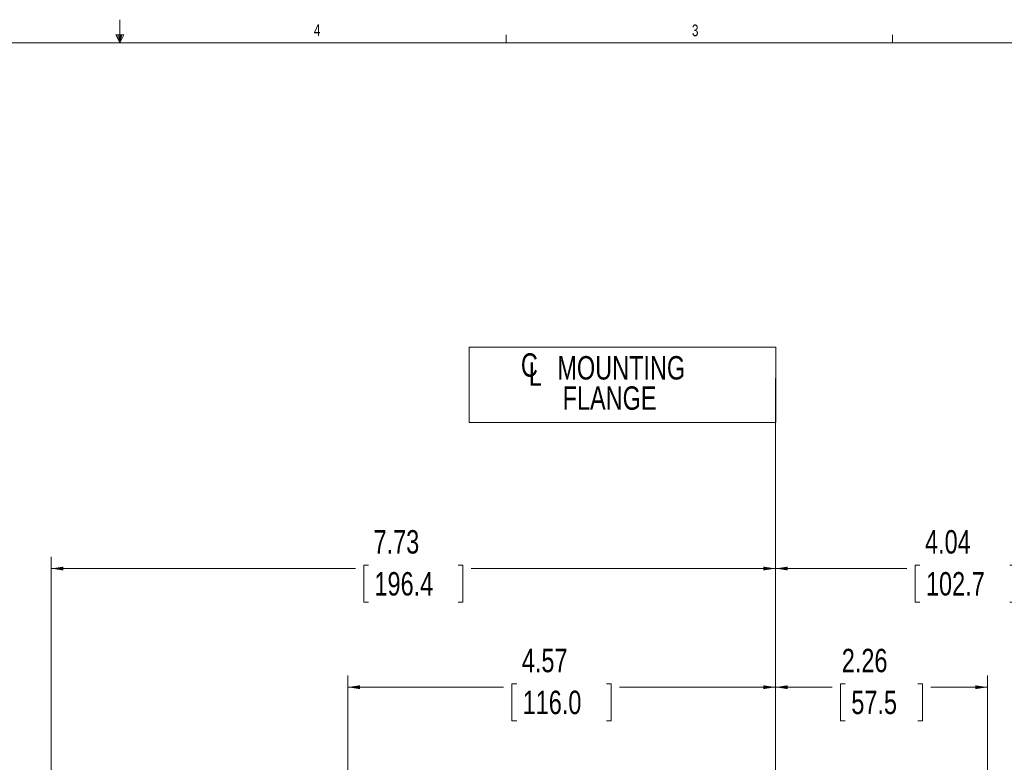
# Model space of a CAD drawing. Header units: inches. Extents: x 0.3 to 33.9, y 0.2 to 21.7.
# Tile 22 of 28: x 16 to 26.5, y 13.7 to 21.7. Entities that reach past the tile are written whole.
import ezdxf

# ---------------------------------------------------------------- set-up
doc = ezdxf.new("R2010")
doc.units = ezdxf.units.IN
doc.header["$MEASUREMENT"] = 0
doc.layers.add('SLD-0', color=7, linetype='Continuous', lineweight=15)
doc.styles.add('SLDTEXTSTYLE0', font='TXT', dxfattribs={"width": 0.75})
doc.dimstyles.new('SLDDIMSTYLE0', dxfattribs={"dimtxt": 0.25, "dimasz": 0.13, "dimexe": 0, "dimexo": 0.0625, "dimgap": 0.0625, "dimtad": 0, "dimtih": 1, "dimtoh": 1, "dimdec": 4, "dimrnd": 1e-09, "dimzin": 12, "dimdsep": 46, "dimtxsty": 'SLDTEXTSTYLE0', "dimsah": 1, "dimcen": 0.09, "dimadec": 0, "dimazin": 3, "dimtfac": 1, "dimtdec": 4, "dimtofl": 0, "dimtmove": 0, "dimatfit": 3, "dimfxl": 1, "dimfrac": 2, "dimtolj": 1, "dimtzin": 12, "dimarcsym": 0})

# ---------------------------------------------------------------- blocks, each defined once
blk = doc.blocks.new('SW_SYMBOL_MOD_CL')
at = {"layer": 'SLD-0', "color": 0, "char_height": 30.8, "attachment_point": 5, "style": 'SLDTEXTSTYLE0'}
for s, insert in [('C', (15.7, 23.6)), ('L', (23.6, 11.8))]:
    blk.add_mtext(s, dxfattribs=dict(at, insert=insert))
blk = doc.blocks.new('SW_TABLEANNOTATION_0')
at = {"layer": 'SLD-0', "color": 0}
for p, q in [((0, 0), (0, -0.802)), ((3.273, 0), (0, 0)), ((3.273, -0.802), (3.273, 0)), ((0, -0.802), (3.273, -0.802))]:
    blk.add_line(p, q, dxfattribs=at)
at = {"layer": 'SLD-0', "color": 0, "xscale": 0.0081111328, "yscale": 0.0081111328, "zscale": 0.0081111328}
blk.add_blockref('SW_SYMBOL_MOD_CL', (0.516, -0.382), dxfattribs=at)
at = {"layer": 'SLD-0', "color": 0, "char_height": 0.25, "attachment_point": 1, "style": 'SLDTEXTSTYLE0'}
for s, insert in [('MOUNTING', (0.942, -0.094)), ('FLANGE', (0.998, -0.417))]:
    blk.add_mtext(s, dxfattribs=dict(at, insert=insert))
blk = doc.blocks.new('*D19')
at = {"layer": 'SLD-0'}
for p, q in [((16.29, 11.597), (16.29, 15.924)), ((24.024, 12.222), (24.024, 15.924)), ((16.29, 15.799), (19.539, 15.799)), ((19.678, 15.836), (19.627, 15.836)), ((19.627, 15.836), (19.627, 15.439)), ((20.636, 15.836), (20.687, 15.836)), ((20.687, 15.836), (20.687, 15.439)), ((24.024, 15.799), (20.776, 15.799)), ((19.627, 15.439), (19.678, 15.439)), ((20.687, 15.439), (20.636, 15.439))]:
    blk.add_line(p, q, dxfattribs=at)
for points in [[(16.29, 15.799), (16.42, 15.779), (16.42, 15.819)], [(24.024, 15.799), (23.894, 15.819), (23.894, 15.779)]]:
    blk.add_solid(points, dxfattribs=at)
at = {"layer": 'SLD-0', "char_height": 0.25, "attachment_point": 1, "style": 'SLDTEXTSTYLE0'}
for s, insert in [('7.73', (19.732, 16.209, -0.439)), ('196.4', (19.742, 15.761, -0.439))]:
    blk.add_mtext(s, dxfattribs=dict(at, insert=insert))
blk = doc.blocks.new('*D20')
at = {"layer": 'SLD-0'}
for p, q in [((24.024, 12.222), (24.024, 15.924)), ((28.066, 11.091), (28.066, 15.924)), ((24.024, 15.799), (25.427, 15.799)), ((25.566, 15.836), (25.515, 15.836)), ((25.515, 15.836), (25.515, 15.439)), ((26.524, 15.836), (26.575, 15.836)), ((26.575, 15.836), (26.575, 15.439)), ((28.066, 15.799), (26.664, 15.799)), ((25.515, 15.439), (25.566, 15.439)), ((26.575, 15.439), (26.524, 15.439))]:
    blk.add_line(p, q, dxfattribs=at)
for points in [[(24.024, 15.799), (24.154, 15.779), (24.154, 15.819)], [(28.066, 15.799), (27.936, 15.819), (27.936, 15.779)]]:
    blk.add_solid(points, dxfattribs=at)
at = {"layer": 'SLD-0', "char_height": 0.25, "attachment_point": 1, "style": 'SLDTEXTSTYLE0'}
for s, insert in [('4.04', (25.62, 16.209, -0.439)), ('102.7', (25.63, 15.761, -0.439))]:
    blk.add_mtext(s, dxfattribs=dict(at, insert=insert))
blk = doc.blocks.new('*D21')
at = {"layer": 'SLD-0'}
for p, q in [((24.024, 12.222), (24.024, 14.657)), ((26.288, 12.959), (26.288, 14.657)), ((24.024, 14.532), (24.63, 14.532)), ((24.769, 14.569), (24.719, 14.569)), ((24.719, 14.569), (24.719, 14.172)), ((25.543, 14.569), (25.594, 14.569)), ((25.594, 14.569), (25.594, 14.172)), ((26.288, 14.532), (25.683, 14.532)), ((24.719, 14.172), (24.769, 14.172)), ((25.594, 14.172), (25.543, 14.172))]:
    blk.add_line(p, q, dxfattribs=at)
for points in [[(24.024, 14.532), (24.154, 14.512), (24.154, 14.552)], [(26.288, 14.532), (26.158, 14.552), (26.158, 14.512)]]:
    blk.add_solid(points, dxfattribs=at)
at = {"layer": 'SLD-0', "char_height": 0.25, "attachment_point": 1, "style": 'SLDTEXTSTYLE0'}
for s, insert in [('2.26', (24.731, 14.942, -0.439)), ('57.5', (24.833, 14.495, -0.439))]:
    blk.add_mtext(s, dxfattribs=dict(at, insert=insert))
blk = doc.blocks.new('*D22')
at = {"layer": 'SLD-0'}
for p, q in [((19.456, 12.612), (19.456, 14.657)), ((24.024, 12.222), (24.024, 14.657)), ((19.456, 14.532), (21.121, 14.532)), ((21.261, 14.569), (21.21, 14.569)), ((21.21, 14.569), (21.21, 14.172)), ((22.219, 14.569), (22.27, 14.569)), ((22.27, 14.569), (22.27, 14.172)), ((24.024, 14.532), (22.359, 14.532)), ((21.21, 14.172), (21.261, 14.172)), ((22.27, 14.172), (22.219, 14.172))]:
    blk.add_line(p, q, dxfattribs=at)
for points in [[(19.456, 14.532), (19.586, 14.512), (19.586, 14.552)], [(24.024, 14.532), (23.894, 14.552), (23.894, 14.512)]]:
    blk.add_solid(points, dxfattribs=at)
at = {"layer": 'SLD-0', "char_height": 0.25, "attachment_point": 1, "style": 'SLDTEXTSTYLE0'}
for s, insert in [('4.57', (21.315, 14.942, -0.439)), ('116.0', (21.324, 14.495, -0.439))]:
    blk.add_mtext(s, dxfattribs=dict(at, insert=insert))

msp = doc.modelspace()

# ---------------------------------------------------------------- linework, layer by layer
at = {"layer": 'SLD-0'}
for p, q in [((17.02288, 21.6583), (17.02288, 21.4106)), ((16.9809, 21.49622), (17.067, 21.49622)), ((17.02288, 21.4106), (16.9809, 21.49622)), ((17.02288, 21.4106), (16.98907, 21.49622)), ((17.02288, 21.4106), (17.00855, 21.49622)), ((17.02288, 21.4106), (17.03583, 21.49622)), ((17.02288, 21.4106), (17.04596, 21.49622)), ((17.02288, 21.4106), (17.067, 21.49622)), ((21.14788, 21.4106), (21.14788, 21.4954)), ((25.27288, 21.4106), (25.27288, 21.4954)), ((0.52288, 21.4106), (33.52288, 21.4106)), ((24.02398, 17.82849), (24.02398, 3.68039))]:
    msp.add_line(p, q, dxfattribs=at)

# ---------------------------------------------------------------- block references
msp.add_blockref('SW_TABLEANNOTATION_0', (20.75251, 18.16074), dxfattribs=at)

# ---------------------------------------------------------------- texts
at = {"color": 7, "linetype": 'Continuous', "lineweight": 0, "char_height": 0.125, "attachment_point": 1, "style": 'SLDTEXTSTYLE0'}
for s, insert in [('4', (19.09519, 21.60965)), ('3', (23.13131, 21.60707))]:
    msp.add_mtext(s, dxfattribs=dict(at, insert=insert))

# ---------------------------------------------------------------- dimensions: what is measured, and where the dimension line sits
at = {"layer": 'SLD-0'}
for base, p2, picture, middle in [((16.29044, 15.79879), (16.29044, 11.54657), '*D19', (20.15721, 15.79879)), ((28.06648, 15.79879), (28.06648, 11.04147), '*D20', (26.04523, 15.79879)), ((19.45598, 14.53245), (19.45598, 12.56249), '*D22', (21.73998, 14.53245)), ((26.28848, 14.53245), (26.28848, 12.90869), '*D21', (25.15623, 14.53245))]:
    dim = msp.add_linear_dim(base=base, p1=(24.02398, 12.1717), p2=p2, dimstyle='SLDDIMSTYLE0', dxfattribs=at)
    dim.commit()
    dim.dimension.update_dxf_attribs({"geometry": picture, "text_midpoint": middle, "dimtype": 160})

doc.saveas('drawing.dxf')
